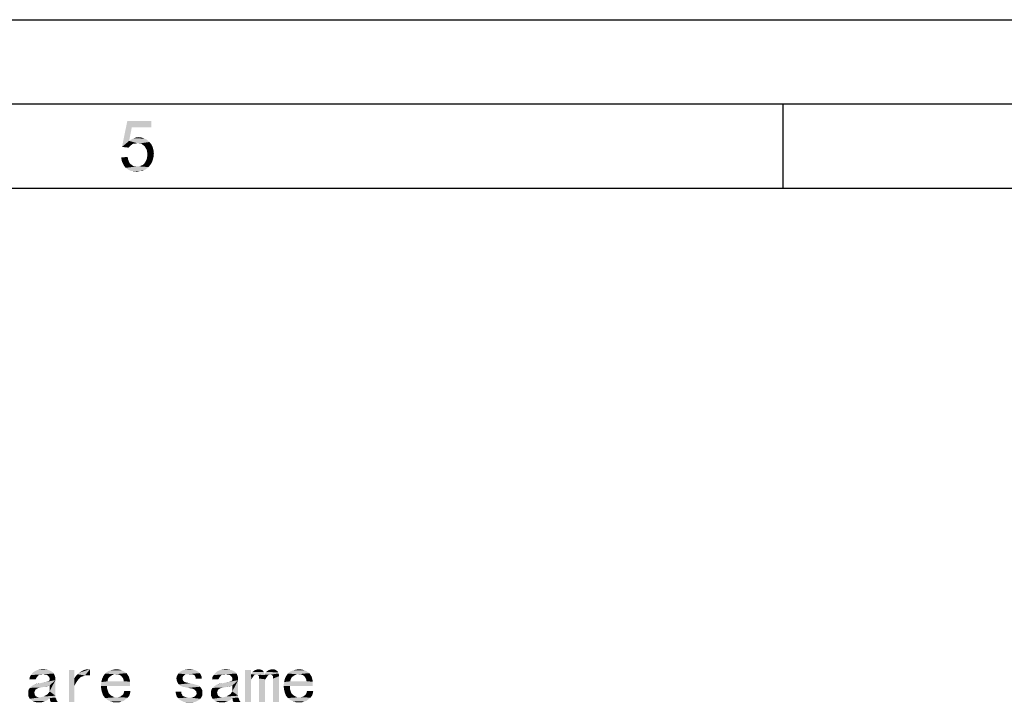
# Model space of a CAD drawing. Header units: millimetres. Extents: x 0 to 594, y 1 to 420.
# Tile 117 of 214: x 329 to 387, y 380 to 420. Entities that reach past the tile are written whole.
import ezdxf

# ---------------------------------------------------------------- set-up
doc = ezdxf.new("R2010")
doc.units = ezdxf.units.MM
doc.header["$LTSCALE"] = 32.67
doc.layers.add('61765N-2-A-2_DXF_FORMAT', color=7, linetype='CONTINUOUS')
doc.layers.add('61765N-2-A-2_DXF_TEXT', color=7, linetype='CONTINUOUS')

msp = doc.modelspace()

# ---------------------------------------------------------------- linework, layer by layer
at = {"layer": '61765N-2-A-2_DXF_FORMAT', "color": 2, "linetype": 'Continuous'}
for p, q in [((0, 420), (594, 420)), ((20, 415), (589, 415)), ((374.375, 410), (374.375, 415))]:
    msp.add_line(p, q, dxfattribs=at)
at = {"layer": '61765N-2-A-2_DXF_FORMAT', "color": 7, "linetype": 'Continuous'}
msp.add_line((25, 410), (584, 410), dxfattribs=at)
at = {"layer": '61765N-2-A-2_DXF_FORMAT', "color": 2, "linetype": 'Continuous'}
for points in [[(335.7087, 413.6113), (335.131, 412.4558), (335.4421, 413.9891)], [(335.4421, 413.9891), (336.8643, 413.9891), (335.7087, 413.6113)], [(335.7087, 413.6113), (336.8643, 413.9891), (336.8643, 413.6113)], [(335.7087, 413.6113), (335.5532, 412.8113), (335.131, 412.4558)], [(335.5532, 412.8113), (335.8421, 412.6558), (335.131, 412.4558)], [(335.8421, 412.6558), (335.7754, 412.6336), (335.131, 412.4558)], [(335.7754, 412.6336), (335.7087, 412.5891), (335.131, 412.4558)], [(335.7087, 412.5891), (335.5976, 412.5002), (335.131, 412.4558)], [(336.5976, 412.878), (335.5532, 412.8113), (335.6865, 412.9002)], [(335.5532, 412.8113), (336.5976, 412.878), (336.7532, 412.7447)], [(335.5532, 412.8113), (336.7532, 412.7447), (336.0199, 412.678)], [(335.5532, 412.8113), (336.0199, 412.678), (335.8421, 412.6558)], [(336.4643, 412.9447), (335.6865, 412.9002), (335.8199, 412.9669)], [(335.6865, 412.9002), (336.4643, 412.9447), (336.5976, 412.878)], [(336.2865, 413.0113), (335.8199, 412.9669), (335.9532, 413.0113)], [(335.8199, 412.9669), (336.2865, 413.0113), (336.4643, 412.9447)], [(335.8421, 412.6558), (336.0199, 412.678), (335.931, 412.6558)], [(335.9532, 413.0113), (336.1087, 413.0336), (336.2865, 413.0113)], [(336.1532, 412.6558), (336.0199, 412.678), (336.7532, 412.7447)], [(336.2865, 412.6336), (336.1532, 412.6558), (336.7532, 412.7447)], [(336.2865, 412.6336), (336.7532, 412.7447), (336.8643, 412.6113)], [(336.8643, 412.6113), (336.3754, 412.5669), (336.2865, 412.6336)], [(336.4643, 412.5002), (336.3754, 412.5669), (336.8643, 412.6113)], [(336.4643, 412.5002), (336.8643, 412.6113), (336.9532, 412.4336)], [(335.131, 412.4558), (335.5976, 412.5002), (335.5087, 412.4113)], [(336.9532, 412.4336), (336.531, 412.3891), (336.4643, 412.5002)], [(336.5976, 412.278), (336.531, 412.3891), (336.9532, 412.4336)], [(336.5976, 412.278), (336.9532, 412.4336), (336.9976, 412.2558)], [(336.9976, 412.2558), (336.6199, 412.1447), (336.5976, 412.278)], [(336.6199, 412.1447), (336.9976, 412.2558), (337.0199, 412.0558)], [(337.0199, 412.0558), (336.6421, 412.0113), (336.6199, 412.1447)], [(336.6199, 411.8558), (336.6421, 412.0113), (337.0199, 412.0558)], [(336.6199, 411.8558), (337.0199, 412.0558), (336.9976, 411.8558)], [(335.0865, 411.8336), (335.4643, 411.8558), (335.4865, 411.7224)], [(335.4865, 411.7224), (335.1087, 411.6336), (335.0865, 411.8336)], [(335.1087, 411.6336), (335.4865, 411.7224), (335.531, 411.6113)], [(335.531, 411.6113), (335.1754, 411.478), (335.1087, 411.6336)], [(335.531, 411.6113), (335.5754, 411.5002), (335.1754, 411.478)], [(335.1754, 411.478), (335.5754, 411.5002), (335.6421, 411.4336)], [(335.6421, 411.4336), (335.2421, 411.3447), (335.1754, 411.478)], [(335.6421, 411.4336), (335.731, 411.3669), (335.2421, 411.3447)], [(336.2643, 411.3447), (336.3754, 411.3891), (336.8865, 411.5002)], [(336.2643, 411.3447), (336.8865, 411.5002), (336.7754, 411.3447)], [(336.3754, 411.3891), (336.4643, 411.478), (336.8865, 411.5002)], [(336.8865, 411.5002), (336.4643, 411.478), (336.531, 411.5891)], [(336.9532, 411.678), (336.531, 411.5891), (336.5976, 411.7224)], [(336.531, 411.5891), (336.9532, 411.678), (336.8865, 411.5002)], [(336.9976, 411.8558), (336.5976, 411.7224), (336.6199, 411.8558)], [(336.5976, 411.7224), (336.9976, 411.8558), (336.9532, 411.678)], [(335.2421, 411.3447), (335.731, 411.3669), (335.7976, 411.3224)], [(335.7976, 411.3224), (335.3532, 411.2113), (335.2421, 411.3447)], [(335.7976, 411.3224), (335.9087, 411.3002), (335.3532, 411.2113)], [(336.1532, 411.3002), (336.7087, 411.2558), (335.3532, 411.2113)], [(336.0199, 411.3002), (336.1532, 411.3002), (335.3532, 411.2113)], [(335.9087, 411.3002), (336.0199, 411.3002), (335.3532, 411.2113)], [(335.3532, 411.2113), (336.7087, 411.2558), (336.6199, 411.1891)], [(336.6199, 411.1891), (335.5087, 411.1002), (335.3532, 411.2113)], [(336.6199, 411.1891), (336.531, 411.1224), (335.5087, 411.1002)], [(335.5087, 411.1002), (336.531, 411.1224), (336.4421, 411.078)], [(336.4421, 411.078), (335.6421, 411.0336), (335.5087, 411.1002)], [(336.2421, 411.0336), (335.6421, 411.0336), (336.4421, 411.078)], [(336.2421, 411.0336), (335.8199, 411.0113), (335.6421, 411.0336)], [(335.8199, 411.0113), (336.2421, 411.0336), (336.131, 411.0113)], [(336.131, 411.0113), (336.0199, 410.9891), (335.8199, 411.0113)], [(336.7754, 411.3447), (336.1532, 411.3002), (336.2643, 411.3447)], [(336.1532, 411.3002), (336.7754, 411.3447), (336.7087, 411.2558)], [(336.2421, 411.0336), (336.4421, 411.078), (336.3532, 411.0336)]]:
    msp.add_solid(points, dxfattribs=at)
at = {"layer": '61765N-2-A-2_DXF_TEXT', "color": 2, "linetype": 'Continuous'}
for points in [[(330.1846, 381.1229), (330.1385, 381.0767), (329.6538, 381.0075)], [(330.1846, 381.1229), (329.6538, 381.0075), (329.7231, 381.1229)], [(329.6538, 381.0075), (330.1385, 381.0767), (330.0692, 380.9844)], [(331.0846, 381.2152), (330.4385, 381.169), (329.7231, 381.1229)], [(331.0846, 381.2152), (329.7231, 381.1229), (329.7923, 381.2152)], [(330.4385, 381.169), (330.2538, 381.1459), (329.7231, 381.1229)], [(329.7231, 381.1229), (330.2538, 381.1459), (330.1846, 381.1229)], [(330.9923, 381.3075), (329.7923, 381.2152), (329.8846, 381.3075)], [(329.7923, 381.2152), (330.9923, 381.3075), (331.0846, 381.2152)], [(330.8769, 381.3767), (329.8846, 381.3075), (330, 381.3767)], [(329.8846, 381.3075), (330.8769, 381.3767), (330.9923, 381.3075)], [(330.7615, 381.4229), (330, 381.3767), (330.1154, 381.4229)], [(330, 381.3767), (330.7615, 381.4229), (330.8769, 381.3767)], [(330.6, 381.4459), (330.1154, 381.4229), (330.2769, 381.4459)], [(330.1154, 381.4229), (330.6, 381.4459), (330.7615, 381.4229)], [(330.2538, 381.1459), (330.4385, 381.169), (330.3461, 381.1459)], [(330.2769, 381.4459), (330.4385, 381.469), (330.6, 381.4459)], [(330.5538, 381.1459), (330.4385, 381.169), (331.0846, 381.2152)], [(330.6461, 381.1459), (330.5538, 381.1459), (331.0846, 381.2152)], [(330.7154, 381.0998), (330.6461, 381.1459), (331.0846, 381.2152)], [(330.7154, 381.0998), (331.0846, 381.2152), (331.1308, 381.0998)], [(331.1308, 381.0998), (330.7615, 381.0536), (330.7154, 381.0998)], [(330.8308, 380.9613), (330.7615, 381.0536), (331.1308, 381.0998)], [(330.8308, 380.9613), (331.1308, 381.0998), (331.1769, 380.9613)], [(332.3077, 381.4229), (332.3077, 380.9382), (331.9846, 379.5305)], [(332.3077, 381.4229), (331.9846, 379.5305), (331.9846, 381.4229)], [(332.8154, 381.0536), (332.3077, 380.9382), (332.4, 381.0767)], [(332.8154, 381.0536), (332.6769, 381.0075), (332.3077, 380.9382)], [(332.9308, 381.0998), (332.4, 381.0767), (332.4923, 381.169)], [(332.4, 381.0767), (332.9308, 381.0998), (332.8154, 381.0536)], [(332.4923, 381.169), (332.5846, 381.2613), (333.2308, 381.469)], [(332.9308, 381.0998), (332.4923, 381.169), (333.2308, 381.469)], [(332.5846, 381.2613), (332.7, 381.3305), (333.2308, 381.469)], [(332.7, 381.3305), (332.8154, 381.3998), (333.2308, 381.469)], [(332.8154, 381.3998), (332.9538, 381.4459), (333.2308, 381.469)], [(333.0692, 381.0998), (332.9308, 381.0998), (333.2308, 381.469)], [(333.2308, 381.469), (332.9538, 381.4459), (333.0923, 381.469)], [(333.0692, 381.0998), (333.2308, 381.469), (333.2308, 381.0998)], [(334.4077, 381.0305), (333.9461, 380.8921), (334.0154, 381.0536)], [(334.4077, 381.0305), (334.3385, 380.9613), (333.9461, 380.8921)], [(334.6846, 381.169), (334.0154, 381.0536), (334.1308, 381.2152)], [(334.6846, 381.169), (334.6154, 381.1459), (334.0154, 381.0536)], [(334.6154, 381.1459), (334.5461, 381.1229), (334.0154, 381.0536)], [(334.5461, 381.1229), (334.4769, 381.0767), (334.0154, 381.0536)], [(334.0154, 381.0536), (334.4769, 381.0767), (334.4077, 381.0305)], [(335.2615, 381.3305), (335.4, 381.2382), (334.1308, 381.2152)], [(335.2615, 381.3305), (334.1308, 381.2152), (334.2692, 381.3305)], [(334.6846, 381.169), (334.1308, 381.2152), (335.4, 381.2382)], [(335.1231, 381.3998), (334.2692, 381.3305), (334.4308, 381.3998)], [(334.2692, 381.3305), (335.1231, 381.3998), (335.2615, 381.3305)], [(334.9846, 381.4459), (334.4308, 381.3998), (334.6154, 381.4459)], [(334.4308, 381.3998), (334.9846, 381.4459), (335.1231, 381.3998)], [(334.6154, 381.4459), (334.8, 381.469), (334.9846, 381.4459)], [(334.7769, 381.169), (334.6846, 381.169), (335.4, 381.2382)], [(334.8692, 381.169), (334.7769, 381.169), (335.4, 381.2382)], [(334.8692, 381.169), (335.4, 381.2382), (335.4461, 381.169)], [(335.4461, 381.169), (334.9385, 381.1459), (334.8692, 381.169)], [(335.0077, 381.1229), (334.9385, 381.1459), (335.4461, 381.169)], [(335.0077, 381.1229), (335.4461, 381.169), (335.4923, 381.0998)], [(335.4923, 381.0998), (335.0769, 381.0767), (335.0077, 381.1229)], [(335.1231, 381.0305), (335.0769, 381.0767), (335.4923, 381.0998)], [(335.1231, 381.0305), (335.4923, 381.0998), (335.5385, 381.0305)], [(335.5385, 381.0305), (335.1692, 380.9613), (335.1231, 381.0305)], [(335.1692, 380.9613), (335.5385, 381.0305), (335.5615, 380.9382)], [(338.7461, 381.0305), (338.7231, 380.9844), (338.3538, 380.9382)], [(338.7461, 381.0305), (338.3538, 380.9382), (338.3769, 381.0305)], [(338.8154, 381.0998), (338.3769, 381.0305), (338.4231, 381.1229)], [(338.8154, 381.0998), (338.7692, 381.0536), (338.3769, 381.0305)], [(338.3769, 381.0305), (338.7692, 381.0536), (338.7461, 381.0305)], [(338.9308, 381.169), (338.4231, 381.1229), (338.4692, 381.2152)], [(338.9308, 381.169), (338.8615, 381.1459), (338.4231, 381.1229)], [(338.4231, 381.1229), (338.8615, 381.1459), (338.8154, 381.0998)], [(339.6692, 381.3075), (339.7385, 381.2382), (338.4692, 381.2152)], [(339.6692, 381.3075), (338.4692, 381.2152), (338.5615, 381.3075)], [(338.9308, 381.169), (338.4692, 381.2152), (339.7385, 381.2382)], [(339.5538, 381.3767), (338.5615, 381.3075), (338.6769, 381.3767)], [(338.5615, 381.3075), (339.5538, 381.3767), (339.6692, 381.3075)], [(339.4385, 381.4229), (338.6769, 381.3767), (338.7923, 381.4229)], [(338.6769, 381.3767), (339.4385, 381.4229), (339.5538, 381.3767)], [(339.2769, 381.4459), (338.7923, 381.4229), (338.9538, 381.4459)], [(338.7923, 381.4229), (339.2769, 381.4459), (339.4385, 381.4229)], [(339.0231, 381.169), (338.9308, 381.169), (339.7385, 381.2382)], [(338.9538, 381.4459), (339.1385, 381.469), (339.2769, 381.4459)], [(339.1385, 381.169), (339.0231, 381.169), (339.7385, 381.2382)], [(339.2769, 381.169), (339.1385, 381.169), (339.7385, 381.2382)], [(339.2769, 381.169), (339.7385, 381.2382), (339.8077, 381.1459)], [(339.8077, 381.1459), (339.4154, 381.1229), (339.2769, 381.169)], [(339.4615, 381.0767), (339.4154, 381.1229), (339.8077, 381.1459)], [(339.4846, 381.0305), (339.4615, 381.0767), (339.8077, 381.1459)], [(339.4846, 381.0305), (339.8077, 381.1459), (339.8538, 381.0305)], [(339.8538, 381.0305), (339.5077, 380.9844), (339.4846, 381.0305)], [(339.5077, 380.9152), (339.5077, 380.9844), (339.8538, 381.0305)], [(339.5077, 380.9152), (339.8538, 381.0305), (339.8538, 380.9152)], [(341.0308, 381.1229), (340.9846, 381.0767), (340.5, 381.0075)], [(341.0308, 381.1229), (340.5, 381.0075), (340.5692, 381.1229)], [(340.5, 381.0075), (340.9846, 381.0767), (340.9154, 380.9844)], [(341.9308, 381.2152), (341.2846, 381.169), (340.5692, 381.1229)], [(341.9308, 381.2152), (340.5692, 381.1229), (340.6385, 381.2152)], [(341.2846, 381.169), (341.1, 381.1459), (340.5692, 381.1229)], [(340.5692, 381.1229), (341.1, 381.1459), (341.0308, 381.1229)], [(341.8385, 381.3075), (340.6385, 381.2152), (340.7308, 381.3075)], [(340.6385, 381.2152), (341.8385, 381.3075), (341.9308, 381.2152)], [(341.7231, 381.3767), (340.7308, 381.3075), (340.8461, 381.3767)], [(340.7308, 381.3075), (341.7231, 381.3767), (341.8385, 381.3075)], [(341.6077, 381.4229), (340.8461, 381.3767), (340.9615, 381.4229)], [(340.8461, 381.3767), (341.6077, 381.4229), (341.7231, 381.3767)], [(341.4461, 381.4459), (340.9615, 381.4229), (341.1231, 381.4459)], [(340.9615, 381.4229), (341.4461, 381.4459), (341.6077, 381.4229)], [(341.1, 381.1459), (341.2846, 381.169), (341.1923, 381.1459)], [(341.1231, 381.4459), (341.2846, 381.469), (341.4461, 381.4459)], [(341.4, 381.1459), (341.2846, 381.169), (341.9308, 381.2152)], [(341.4923, 381.1459), (341.4, 381.1459), (341.9308, 381.2152)], [(341.5615, 381.0998), (341.4923, 381.1459), (341.9308, 381.2152)], [(341.5615, 381.0998), (341.9308, 381.2152), (341.9769, 381.0998)], [(341.9769, 381.0998), (341.6077, 381.0536), (341.5615, 381.0998)], [(341.6769, 380.9613), (341.6077, 381.0536), (341.9769, 381.0998)], [(341.6769, 380.9613), (341.9769, 381.0998), (342.0231, 380.9613)], [(342.7846, 381.4229), (342.7846, 381.169), (342.4385, 379.5305)], [(342.7846, 381.4229), (342.4385, 379.5305), (342.4385, 381.4229)], [(342.7846, 381.169), (342.8077, 380.869), (342.4385, 379.5305)], [(343.5461, 381.3075), (342.7846, 381.169), (342.8769, 381.3075)], [(342.7846, 381.169), (343.5461, 381.3075), (343.5923, 381.169)], [(342.7846, 381.169), (343.5923, 381.169), (343.0615, 381.1459)], [(342.7846, 381.169), (343.0615, 381.1459), (342.9923, 381.1229)], [(342.7846, 381.169), (342.9923, 381.1229), (342.9461, 381.0767)], [(342.7846, 381.169), (342.9461, 381.0767), (342.9, 381.0075)], [(342.7846, 381.169), (342.9, 381.0075), (342.8538, 380.9382)], [(342.7846, 381.169), (342.8538, 380.9382), (342.8077, 380.869)], [(343.4769, 381.3998), (342.8769, 381.3075), (342.9923, 381.3998)], [(342.8769, 381.3075), (343.4769, 381.3998), (343.5461, 381.3075)], [(343.3615, 381.4459), (343.4308, 381.4229), (342.9923, 381.3998)], [(343.3615, 381.4459), (342.9923, 381.3998), (343.1077, 381.4459)], [(342.9923, 381.3998), (343.4308, 381.4229), (343.4769, 381.3998)], [(343.1077, 381.1459), (343.0615, 381.1459), (343.5923, 381.169)], [(343.3154, 381.469), (343.1077, 381.4459), (343.2461, 381.469)], [(343.1077, 381.4459), (343.3154, 381.469), (343.3615, 381.4459)], [(343.1538, 381.1459), (343.1077, 381.1459), (343.5923, 381.169)], [(343.8923, 381.1459), (343.1538, 381.1459), (343.5923, 381.169)], [(343.8923, 381.1459), (343.2, 381.1229), (343.1538, 381.1459)], [(343.2, 381.1229), (343.8923, 381.1459), (343.8231, 381.1229)], [(343.8231, 381.1229), (343.2231, 381.0998), (343.2, 381.1229)], [(343.2461, 381.0767), (343.2231, 381.0998), (343.8231, 381.1229)], [(343.2461, 381.0767), (343.8231, 381.1229), (343.7769, 381.0767)], [(343.7769, 381.0767), (343.2692, 381.0075), (343.2461, 381.0767)], [(343.2692, 381.0075), (343.7769, 381.0767), (343.7308, 381.0075)], [(344.4, 381.2844), (343.5923, 381.169), (343.6846, 381.3075)], [(344.4, 381.2844), (344.4231, 381.2152), (343.5923, 381.169)], [(343.8923, 381.1459), (343.5923, 381.169), (344.4231, 381.2152)], [(344.2846, 381.3998), (344.3538, 381.3536), (343.6846, 381.3075)], [(344.2846, 381.3998), (343.6846, 381.3075), (343.8, 381.3998)], [(343.6846, 381.3075), (344.3538, 381.3536), (344.4, 381.2844)], [(344.2154, 381.4459), (343.8, 381.3998), (343.9154, 381.4459)], [(343.8, 381.3998), (344.2154, 381.4459), (344.2846, 381.3998)], [(343.9385, 381.1459), (343.8923, 381.1459), (344.4231, 381.2152)], [(344.1461, 381.469), (343.9154, 381.4459), (344.0308, 381.469)], [(343.9154, 381.4459), (344.1461, 381.469), (344.2154, 381.4459)], [(343.9846, 381.1459), (343.9385, 381.1459), (344.4231, 381.2152)], [(343.9846, 381.1459), (344.4231, 381.2152), (344.4461, 381.1459)], [(344.4461, 381.1459), (344.0308, 381.1229), (343.9846, 381.1459)], [(344.0538, 381.0998), (344.0308, 381.1229), (344.4461, 381.1459)], [(344.0769, 381.0767), (344.0538, 381.0998), (344.4461, 381.1459)], [(344.0769, 381.0767), (344.4461, 381.1459), (344.4461, 381.0536)], [(344.4461, 381.0536), (344.1, 381.0075), (344.0769, 381.0767)], [(344.1, 380.9152), (344.1, 381.0075), (344.4461, 381.0536)], [(344.1, 379.5305), (344.1, 380.9152), (344.4461, 381.0536)], [(344.1, 379.5305), (344.4461, 381.0536), (344.4461, 379.5305)], [(345.2538, 381.0305), (344.7923, 380.8921), (344.8615, 381.0536)], [(345.2538, 381.0305), (345.1846, 380.9613), (344.7923, 380.8921)], [(345.5308, 381.169), (344.8615, 381.0536), (344.9769, 381.2152)], [(345.5308, 381.169), (345.4615, 381.1459), (344.8615, 381.0536)], [(345.4615, 381.1459), (345.3923, 381.1229), (344.8615, 381.0536)], [(345.3923, 381.1229), (345.3231, 381.0767), (344.8615, 381.0536)], [(344.8615, 381.0536), (345.3231, 381.0767), (345.2538, 381.0305)], [(346.1077, 381.3305), (346.2461, 381.2382), (344.9769, 381.2152)], [(346.1077, 381.3305), (344.9769, 381.2152), (345.1154, 381.3305)], [(345.5308, 381.169), (344.9769, 381.2152), (346.2461, 381.2382)], [(345.9692, 381.3998), (345.1154, 381.3305), (345.2769, 381.3998)], [(345.1154, 381.3305), (345.9692, 381.3998), (346.1077, 381.3305)], [(345.8308, 381.4459), (345.2769, 381.3998), (345.4615, 381.4459)], [(345.2769, 381.3998), (345.8308, 381.4459), (345.9692, 381.3998)], [(345.4615, 381.4459), (345.6461, 381.469), (345.8308, 381.4459)], [(345.6231, 381.169), (345.5308, 381.169), (346.2461, 381.2382)], [(345.7154, 381.169), (345.6231, 381.169), (346.2461, 381.2382)], [(345.7154, 381.169), (346.2461, 381.2382), (346.2923, 381.169)], [(346.2923, 381.169), (345.7846, 381.1459), (345.7154, 381.169)], [(345.8538, 381.1229), (345.7846, 381.1459), (346.2923, 381.169)], [(345.8538, 381.1229), (346.2923, 381.169), (346.3385, 381.0998)], [(346.3385, 381.0998), (345.9231, 381.0767), (345.8538, 381.1229)], [(345.9692, 381.0305), (345.9231, 381.0767), (346.3385, 381.0998)], [(345.9692, 381.0305), (346.3385, 381.0998), (346.3846, 381.0305)], [(346.3846, 381.0305), (346.0154, 380.9613), (345.9692, 381.0305)], [(346.0154, 380.9613), (346.3846, 381.0305), (346.4077, 380.9382)], [(330.0692, 380.9844), (329.6308, 380.869), (329.6538, 381.0075)], [(329.6308, 380.869), (330.0692, 380.9844), (330, 380.869)], [(330.8308, 380.4998), (329.7231, 380.4305), (329.8154, 380.4998)], [(330.6, 380.4305), (329.7231, 380.4305), (330.8308, 380.4998)], [(329.8154, 380.4998), (329.9308, 380.569), (331.1769, 380.8229)], [(330.8308, 380.4998), (329.8154, 380.4998), (331.1769, 380.8229)], [(329.9308, 380.569), (330.2538, 380.6382), (331.1769, 380.8229)], [(329.9308, 380.569), (330.0923, 380.6152), (330.2538, 380.6382)], [(330.2538, 380.6382), (330.4615, 380.6844), (331.1769, 380.8229)], [(330.4615, 380.6844), (330.6692, 380.7305), (331.1769, 380.8229)], [(330.6, 380.4305), (330.8308, 380.4998), (330.6461, 380.4305)], [(330.6692, 380.7305), (330.7385, 380.7536), (331.1769, 380.8229)], [(330.7385, 380.7536), (330.7846, 380.7767), (331.1769, 380.8229)], [(331.1769, 380.8229), (330.7846, 380.7767), (330.8308, 380.8229)], [(331.1769, 380.9613), (330.8308, 380.8459), (330.8308, 380.9613)], [(330.8308, 380.8229), (330.8308, 380.8459), (331.1769, 380.9613)], [(330.8308, 380.8229), (331.1769, 380.9613), (331.1769, 380.8229)], [(330.8308, 380.1536), (330.8308, 380.4998), (331.1769, 380.8229)], [(330.8308, 380.1536), (331.1769, 380.8229), (331.1769, 379.8998)], [(332.3077, 380.9382), (332.3077, 380.4998), (331.9846, 379.5305)], [(331.9846, 379.5305), (332.3077, 380.4998), (332.3077, 379.5305)], [(332.3077, 380.9382), (332.6769, 381.0075), (332.5846, 380.9152)], [(332.3077, 380.9382), (332.5846, 380.9152), (332.4923, 380.7998)], [(332.3077, 380.9382), (332.4923, 380.7998), (332.4, 380.6613)], [(332.3077, 380.9382), (332.4, 380.6613), (332.3077, 380.4998)], [(335.6077, 380.6152), (333.8769, 380.4767), (333.9, 380.7075)], [(334.2461, 380.4767), (333.8769, 380.4767), (335.6077, 380.6152)], [(334.2461, 380.4767), (333.9, 380.269), (333.8769, 380.4767)], [(334.2923, 380.869), (333.9, 380.7075), (333.9461, 380.8921)], [(334.2923, 380.869), (334.2692, 380.7536), (333.9, 380.7075)], [(335.2385, 380.7536), (335.6077, 380.7305), (333.9, 380.7075)], [(334.2692, 380.7536), (335.2385, 380.7536), (333.9, 380.7075)], [(333.9, 380.7075), (335.6077, 380.7305), (335.6077, 380.6152)], [(334.2461, 380.4767), (334.2461, 380.3152), (333.9, 380.269)], [(333.9461, 380.8921), (334.3385, 380.9613), (334.2923, 380.869)], [(334.2461, 380.4767), (335.6077, 380.6152), (335.6077, 380.4767)], [(335.5615, 380.9382), (335.2154, 380.869), (335.1692, 380.9613)], [(335.2154, 380.869), (335.5615, 380.9382), (335.5846, 380.8459)], [(335.5846, 380.8459), (335.2385, 380.7536), (335.2154, 380.869)], [(335.2385, 380.7536), (335.5846, 380.8459), (335.6077, 380.7305)], [(338.3538, 380.9382), (338.7231, 380.9844), (338.7231, 380.9152)], [(338.7231, 380.9152), (338.3769, 380.8229), (338.3538, 380.9382)], [(338.7231, 380.9152), (338.7231, 380.869), (338.3769, 380.8229)], [(338.3769, 380.8229), (338.7231, 380.869), (338.7461, 380.8229)], [(338.7461, 380.8229), (338.4, 380.7305), (338.3769, 380.8229)], [(338.7461, 380.8229), (338.7692, 380.7767), (338.4, 380.7305)], [(338.4, 380.7305), (338.7692, 380.7767), (338.8154, 380.7305)], [(338.8154, 380.7305), (338.4461, 380.6382), (338.4, 380.7305)], [(338.8154, 380.7305), (338.8615, 380.7075), (338.4461, 380.6382)], [(338.8615, 380.7075), (338.9308, 380.6844), (338.4461, 380.6382)], [(338.9308, 380.6844), (339.0461, 380.6613), (338.4461, 380.6382)], [(338.4461, 380.6382), (339.0461, 380.6613), (339.1615, 380.6382)], [(339.1615, 380.6382), (338.5154, 380.569), (338.4461, 380.6382)], [(339.1615, 380.6382), (339.3692, 380.5921), (338.5154, 380.569)], [(338.5154, 380.569), (339.3692, 380.5921), (339.5308, 380.5459)], [(339.5308, 380.5459), (338.5846, 380.4998), (338.5154, 380.569)], [(338.5846, 380.4998), (339.5308, 380.5459), (339.6692, 380.4998)], [(339.6692, 380.4998), (338.7231, 380.4305), (338.5846, 380.4998)], [(338.7231, 380.4305), (339.6692, 380.4998), (339.7615, 380.4305)], [(340.9154, 380.9844), (340.4769, 380.869), (340.5, 381.0075)], [(340.4769, 380.869), (340.9154, 380.9844), (340.8461, 380.869)], [(341.6769, 380.4998), (340.5692, 380.4305), (340.6615, 380.4998)], [(341.4461, 380.4305), (340.5692, 380.4305), (341.6769, 380.4998)], [(340.6615, 380.4998), (340.7769, 380.569), (342.0231, 380.8229)], [(341.6769, 380.4998), (340.6615, 380.4998), (342.0231, 380.8229)], [(340.7769, 380.569), (341.1, 380.6382), (342.0231, 380.8229)], [(340.7769, 380.569), (340.9385, 380.6152), (341.1, 380.6382)], [(341.1, 380.6382), (341.3077, 380.6844), (342.0231, 380.8229)], [(341.3077, 380.6844), (341.5154, 380.7305), (342.0231, 380.8229)], [(341.4461, 380.4305), (341.6769, 380.4998), (341.4923, 380.4305)], [(341.5154, 380.7305), (341.5846, 380.7536), (342.0231, 380.8229)], [(341.5846, 380.7536), (341.6308, 380.7767), (342.0231, 380.8229)], [(342.0231, 380.8229), (341.6308, 380.7767), (341.6769, 380.8229)], [(342.0231, 380.9613), (341.6769, 380.8459), (341.6769, 380.9613)], [(341.6769, 380.8229), (341.6769, 380.8459), (342.0231, 380.9613)], [(341.6769, 380.8229), (342.0231, 380.9613), (342.0231, 380.8229)], [(341.6769, 380.1536), (341.6769, 380.4998), (342.0231, 380.8229)], [(341.6769, 380.1536), (342.0231, 380.8229), (342.0231, 379.8998)], [(342.8077, 380.869), (342.7846, 380.7767), (342.4385, 379.5305)], [(342.7846, 380.7767), (342.7846, 380.6844), (342.4385, 379.5305)], [(342.4385, 379.5305), (342.7846, 380.6844), (342.7846, 379.5305)], [(343.7308, 381.0075), (343.6846, 380.9382), (343.2692, 380.9152)], [(343.7308, 381.0075), (343.2692, 380.9152), (343.2692, 381.0075)], [(343.2692, 380.9152), (343.6846, 380.9382), (343.6385, 380.869)], [(343.6385, 380.869), (343.2692, 379.5305), (343.2692, 380.9152)], [(343.6385, 380.869), (343.6154, 380.7767), (343.2692, 379.5305)], [(343.6154, 380.7767), (343.6154, 380.6844), (343.2692, 379.5305)], [(343.2692, 379.5305), (343.6154, 380.6844), (343.6154, 379.5305)], [(346.4538, 380.6152), (344.7231, 380.4767), (344.7461, 380.7075)], [(345.0923, 380.4767), (344.7231, 380.4767), (346.4538, 380.6152)], [(345.0923, 380.4767), (344.7461, 380.269), (344.7231, 380.4767)], [(345.1385, 380.869), (344.7461, 380.7075), (344.7923, 380.8921)], [(345.1385, 380.869), (345.1154, 380.7536), (344.7461, 380.7075)], [(346.0846, 380.7536), (346.4538, 380.7305), (344.7461, 380.7075)], [(345.1154, 380.7536), (346.0846, 380.7536), (344.7461, 380.7075)], [(344.7461, 380.7075), (346.4538, 380.7305), (346.4538, 380.6152)], [(345.0923, 380.4767), (345.0923, 380.3152), (344.7461, 380.269)], [(344.7923, 380.8921), (345.1846, 380.9613), (345.1385, 380.869)], [(345.0923, 380.4767), (346.4538, 380.6152), (346.4538, 380.4767)], [(346.4077, 380.9382), (346.0615, 380.869), (346.0154, 380.9613)], [(346.0615, 380.869), (346.4077, 380.9382), (346.4308, 380.8459)], [(346.4308, 380.8459), (346.0846, 380.7536), (346.0615, 380.869)], [(346.0846, 380.7536), (346.4308, 380.8459), (346.4538, 380.7305)], [(329.9769, 380.2229), (329.5615, 380.1536), (329.5846, 380.2459)], [(329.9769, 380.2229), (329.9538, 380.1767), (329.5615, 380.1536)], [(329.5615, 380.1536), (329.9538, 380.1767), (329.9308, 380.1075)], [(329.9308, 380.1075), (329.5615, 380.0152), (329.5615, 380.1536)], [(329.9308, 380.1075), (329.9308, 380.0613), (329.5615, 380.0152)], [(329.5615, 380.0152), (329.9308, 380.0613), (329.9538, 379.969)], [(329.9538, 379.969), (329.5615, 379.8998), (329.5615, 380.0152)], [(329.5615, 379.8998), (329.9538, 379.969), (330, 379.8767)], [(330, 379.8767), (329.6077, 379.8075), (329.5615, 379.8998)], [(330.2077, 380.3613), (330.1154, 380.3382), (329.5846, 380.2459)], [(330.2077, 380.3613), (329.5846, 380.2459), (329.6538, 380.3613)], [(330.1154, 380.3382), (330.0461, 380.2921), (329.5846, 380.2459)], [(330.0461, 380.2921), (330, 380.269), (329.5846, 380.2459)], [(329.5846, 380.2459), (330, 380.269), (329.9769, 380.2229)], [(330, 379.8767), (330.0461, 379.8536), (329.6077, 379.8075)], [(330.6, 380.4305), (330.4385, 380.4075), (329.6538, 380.3613)], [(330.6, 380.4305), (329.6538, 380.3613), (329.7231, 380.4305)], [(330.4385, 380.4075), (330.3231, 380.3844), (329.6538, 380.3613)], [(329.6538, 380.3613), (330.3231, 380.3844), (330.2077, 380.3613)], [(330.3, 379.8075), (330.3923, 379.8305), (331.1769, 379.8998)], [(330.3, 379.8075), (331.1769, 379.8998), (331.1769, 379.7844)], [(330.3923, 379.8305), (330.4846, 379.8536), (331.1769, 379.8998)], [(330.4385, 380.4075), (330.6, 380.4305), (330.5308, 380.4075)], [(331.1769, 379.8998), (330.4846, 379.8536), (330.5538, 379.8998)], [(331.1769, 379.8998), (330.5538, 379.8998), (330.6461, 379.9459)], [(331.1769, 379.8998), (330.6461, 379.9459), (330.7154, 379.9921)], [(331.1769, 379.8998), (330.7154, 379.9921), (330.7846, 380.0844)], [(331.1769, 379.8998), (330.7846, 380.0844), (330.8308, 380.1536)], [(333.9, 380.269), (334.2461, 380.3152), (334.2923, 380.1767)], [(334.2923, 380.1767), (333.9461, 380.0844), (333.9, 380.269)], [(333.9461, 380.0844), (334.2923, 380.1767), (334.3385, 380.0382)], [(334.3385, 380.0382), (334.0154, 379.8998), (333.9461, 380.0844)], [(334.3385, 380.0382), (334.4077, 379.969), (334.0154, 379.8998)], [(334.0154, 379.8998), (334.4077, 379.969), (334.5, 379.8998)], [(334.5, 379.8998), (334.1308, 379.7613), (334.0154, 379.8998)], [(334.5, 379.8998), (334.5923, 379.8536), (334.1308, 379.7613)], [(334.8923, 379.8075), (334.9846, 379.8305), (335.5615, 379.8998)], [(334.8923, 379.8075), (335.5615, 379.8998), (335.4692, 379.7844)], [(334.9846, 379.8305), (335.0538, 379.8536), (335.5615, 379.8998)], [(335.5615, 379.8998), (335.0538, 379.8536), (335.1, 379.8998)], [(335.1, 379.8998), (335.1692, 379.9459), (335.6077, 380.0382)], [(335.1, 379.8998), (335.6077, 380.0382), (335.5615, 379.8998)], [(335.1692, 379.9459), (335.2154, 380.0152), (335.6077, 380.0382)], [(335.6077, 380.0382), (335.2154, 380.0152), (335.2385, 380.0844)], [(335.6308, 380.1767), (335.2385, 380.0844), (335.2615, 380.1767)], [(335.2385, 380.0844), (335.6308, 380.1767), (335.6077, 380.0382)], [(338.6538, 380.1305), (338.3308, 379.9921), (338.3077, 380.1305)], [(338.6538, 380.1305), (338.6538, 380.0382), (338.3308, 379.9921)], [(338.3308, 379.9921), (338.6538, 380.0382), (338.7, 379.969)], [(338.7, 379.969), (338.3769, 379.8536), (338.3308, 379.9921)], [(338.7, 379.969), (338.7231, 379.8998), (338.3769, 379.8536)], [(338.3769, 379.8536), (338.7231, 379.8998), (338.7923, 379.8536)], [(339.7615, 380.4305), (338.8615, 380.4075), (338.7231, 380.4305)], [(339.0461, 380.3613), (338.8615, 380.4075), (339.7615, 380.4305)], [(339.1846, 380.3382), (339.0461, 380.3613), (339.7615, 380.4305)], [(339.1846, 380.3382), (339.7615, 380.4305), (339.8308, 380.3382)], [(339.8308, 380.3382), (339.3231, 380.3152), (339.1846, 380.3382)], [(339.4154, 380.269), (339.3231, 380.3152), (339.8308, 380.3382)], [(339.3923, 379.8305), (339.4385, 379.8536), (339.9, 379.9229)], [(339.3923, 379.8305), (339.9, 379.9229), (339.8538, 379.8305)], [(339.4154, 380.269), (339.8308, 380.3382), (339.8769, 380.269)], [(339.8769, 380.269), (339.4615, 380.2229), (339.4154, 380.269)], [(339.4385, 379.8536), (339.4846, 379.8998), (339.9, 379.9229)], [(339.4615, 380.2229), (339.8769, 380.269), (339.9, 380.1767)], [(339.9, 380.1767), (339.5308, 380.1536), (339.4615, 380.2229)], [(339.9, 379.9229), (339.4846, 379.8998), (339.5308, 379.9459)], [(339.5538, 380.0613), (339.5308, 380.1536), (339.9, 380.1767)], [(339.5308, 379.9459), (339.5538, 380.0152), (339.9, 380.0613)], [(339.5308, 379.9459), (339.9, 380.0613), (339.9, 379.9229)], [(339.5538, 380.0613), (339.9, 380.1767), (339.9, 380.0613)], [(339.9, 380.0613), (339.5538, 380.0152), (339.5538, 380.0613)], [(340.8231, 380.2229), (340.4077, 380.1536), (340.4308, 380.2459)], [(340.8231, 380.2229), (340.8, 380.1767), (340.4077, 380.1536)], [(340.4077, 380.1536), (340.8, 380.1767), (340.7769, 380.1075)], [(340.7769, 380.1075), (340.4077, 380.0152), (340.4077, 380.1536)], [(340.7769, 380.1075), (340.7769, 380.0613), (340.4077, 380.0152)], [(340.4077, 380.0152), (340.7769, 380.0613), (340.8, 379.969)], [(340.8, 379.969), (340.4077, 379.8998), (340.4077, 380.0152)], [(340.4077, 379.8998), (340.8, 379.969), (340.8461, 379.8767)], [(340.8461, 379.8767), (340.4538, 379.8075), (340.4077, 379.8998)], [(341.0538, 380.3613), (340.9615, 380.3382), (340.4308, 380.2459)], [(341.0538, 380.3613), (340.4308, 380.2459), (340.5, 380.3613)], [(340.9615, 380.3382), (340.8923, 380.2921), (340.4308, 380.2459)], [(340.8923, 380.2921), (340.8461, 380.269), (340.4308, 380.2459)], [(340.4308, 380.2459), (340.8461, 380.269), (340.8231, 380.2229)], [(340.8461, 379.8767), (340.8923, 379.8536), (340.4538, 379.8075)], [(341.4461, 380.4305), (341.2846, 380.4075), (340.5, 380.3613)], [(341.4461, 380.4305), (340.5, 380.3613), (340.5692, 380.4305)], [(341.2846, 380.4075), (341.1692, 380.3844), (340.5, 380.3613)], [(340.5, 380.3613), (341.1692, 380.3844), (341.0538, 380.3613)], [(341.1461, 379.8075), (341.2385, 379.8305), (342.0231, 379.8998)], [(341.1461, 379.8075), (342.0231, 379.8998), (342.0231, 379.7844)], [(341.2385, 379.8305), (341.3308, 379.8536), (342.0231, 379.8998)], [(341.2846, 380.4075), (341.4461, 380.4305), (341.3769, 380.4075)], [(342.0231, 379.8998), (341.3308, 379.8536), (341.4, 379.8998)], [(342.0231, 379.8998), (341.4, 379.8998), (341.4923, 379.9459)], [(342.0231, 379.8998), (341.4923, 379.9459), (341.5615, 379.9921)], [(342.0231, 379.8998), (341.5615, 379.9921), (341.6308, 380.0844)], [(342.0231, 379.8998), (341.6308, 380.0844), (341.6769, 380.1536)], [(344.7461, 380.269), (345.0923, 380.3152), (345.1385, 380.1767)], [(345.1385, 380.1767), (344.7923, 380.0844), (344.7461, 380.269)], [(344.7923, 380.0844), (345.1385, 380.1767), (345.1846, 380.0382)], [(345.1846, 380.0382), (344.8615, 379.8998), (344.7923, 380.0844)], [(345.1846, 380.0382), (345.2538, 379.969), (344.8615, 379.8998)], [(344.8615, 379.8998), (345.2538, 379.969), (345.3461, 379.8998)], [(345.3461, 379.8998), (344.9769, 379.7613), (344.8615, 379.8998)], [(345.3461, 379.8998), (345.4385, 379.8536), (344.9769, 379.7613)], [(345.7385, 379.8075), (345.8308, 379.8305), (346.4077, 379.8998)], [(345.7385, 379.8075), (346.4077, 379.8998), (346.3154, 379.7844)], [(345.8308, 379.8305), (345.9, 379.8536), (346.4077, 379.8998)], [(346.4077, 379.8998), (345.9, 379.8536), (345.9461, 379.8998)], [(345.9461, 379.8998), (346.0154, 379.9459), (346.4538, 380.0382)], [(345.9461, 379.8998), (346.4538, 380.0382), (346.4077, 379.8998)], [(346.0154, 379.9459), (346.0615, 380.0152), (346.4538, 380.0382)], [(346.4538, 380.0382), (346.0615, 380.0152), (346.0846, 380.0844)], [(346.4769, 380.1767), (346.0846, 380.0844), (346.1077, 380.1767)], [(346.0846, 380.0844), (346.4769, 380.1767), (346.4538, 380.0382)], [(330.0461, 379.8536), (330.0923, 379.8305), (329.6077, 379.8075)], [(329.6077, 379.8075), (330.0923, 379.8305), (330.1615, 379.8075)], [(330.1615, 379.8075), (329.6538, 379.7152), (329.6077, 379.8075)], [(330.3, 379.8075), (331.1769, 379.7844), (329.6538, 379.7152)], [(330.2308, 379.8075), (330.3, 379.8075), (329.6538, 379.7152)], [(330.1615, 379.8075), (330.2308, 379.8075), (329.6538, 379.7152)], [(331.1769, 379.7844), (330.8308, 379.7613), (329.6538, 379.7152)], [(329.6538, 379.7152), (330.8308, 379.7613), (330.7846, 379.7152)], [(330.7846, 379.7152), (329.7461, 379.6459), (329.6538, 379.7152)], [(329.7461, 379.6459), (330.7846, 379.7152), (330.7154, 379.6459)], [(330.7154, 379.6459), (329.8385, 379.5767), (329.7461, 379.6459)], [(330.7154, 379.6459), (330.6231, 379.5998), (329.8385, 379.5767)], [(329.8385, 379.5767), (330.6231, 379.5998), (330.5538, 379.5767)], [(330.5538, 379.5767), (329.9538, 379.5305), (329.8385, 379.5767)], [(330.0692, 379.5075), (329.9538, 379.5305), (330.5538, 379.5767)], [(330.1846, 379.5075), (330.0692, 379.5075), (330.5538, 379.5767)], [(330.1846, 379.5075), (330.5538, 379.5767), (330.3692, 379.5075)], [(330.8308, 379.7613), (331.1769, 379.7844), (331.2231, 379.7152)], [(331.2231, 379.7152), (330.8538, 379.6921), (330.8308, 379.7613)], [(330.8538, 379.6229), (330.8538, 379.6921), (331.2231, 379.7152)], [(330.8538, 379.6229), (331.2231, 379.7152), (331.2461, 379.6229)], [(331.2461, 379.6229), (330.8769, 379.5767), (330.8538, 379.6229)], [(330.9, 379.5305), (330.8769, 379.5767), (331.2461, 379.6229)], [(330.9, 379.5305), (331.2461, 379.6229), (331.3154, 379.5305)], [(334.5923, 379.8536), (334.6846, 379.8075), (334.1308, 379.7613)], [(334.8923, 379.8075), (335.4692, 379.7844), (334.1308, 379.7613)], [(334.8, 379.8075), (334.8923, 379.8075), (334.1308, 379.7613)], [(334.6846, 379.8075), (334.8, 379.8075), (334.1308, 379.7613)], [(334.1308, 379.7613), (335.4692, 379.7844), (335.3538, 379.6921)], [(335.3538, 379.6921), (334.2692, 379.6459), (334.1308, 379.7613)], [(334.2692, 379.6459), (335.3538, 379.6921), (335.2385, 379.5998)], [(335.2385, 379.5998), (334.4308, 379.5767), (334.2692, 379.6459)], [(334.4308, 379.5767), (335.2385, 379.5998), (335.1, 379.5536)], [(335.1, 379.5536), (334.6154, 379.5075), (334.4308, 379.5767)], [(334.8, 379.5075), (334.6154, 379.5075), (335.1, 379.5536)], [(334.8, 379.5075), (335.1, 379.5536), (334.9615, 379.5075)], [(338.7923, 379.8536), (338.4461, 379.7613), (338.3769, 379.8536)], [(338.7923, 379.8536), (338.8615, 379.8305), (338.4461, 379.7613)], [(338.8615, 379.8305), (338.9538, 379.8075), (338.4461, 379.7613)], [(338.9538, 379.8075), (339.0461, 379.7844), (338.4461, 379.7613)], [(339.1385, 379.7844), (339.2308, 379.7844), (338.4461, 379.7613)], [(339.0461, 379.7844), (339.1385, 379.7844), (338.4461, 379.7613)], [(339.7846, 379.7152), (338.4461, 379.7613), (339.2308, 379.7844)], [(339.7846, 379.7152), (338.5385, 379.669), (338.4461, 379.7613)], [(338.5385, 379.669), (339.7846, 379.7152), (339.6923, 379.6459)], [(339.6923, 379.6459), (338.6538, 379.5998), (338.5385, 379.669)], [(338.6538, 379.5998), (339.6923, 379.6459), (339.5769, 379.5767)], [(339.5769, 379.5767), (338.7923, 379.5305), (338.6538, 379.5998)], [(338.7923, 379.5305), (339.5769, 379.5767), (339.4615, 379.5305)], [(339.4615, 379.5305), (338.9769, 379.5075), (338.7923, 379.5305)], [(339.1615, 379.5075), (338.9769, 379.5075), (339.4615, 379.5305)], [(339.1615, 379.5075), (339.4615, 379.5305), (339.3231, 379.5075)], [(339.2308, 379.7844), (339.3231, 379.8075), (339.8538, 379.8305)], [(339.2308, 379.7844), (339.8538, 379.8305), (339.7846, 379.7152)], [(339.8538, 379.8305), (339.3231, 379.8075), (339.3923, 379.8305)], [(340.8923, 379.8536), (340.9385, 379.8305), (340.4538, 379.8075)], [(340.4538, 379.8075), (340.9385, 379.8305), (341.0077, 379.8075)], [(341.0077, 379.8075), (340.5, 379.7152), (340.4538, 379.8075)], [(341.1461, 379.8075), (342.0231, 379.7844), (340.5, 379.7152)], [(341.0769, 379.8075), (341.1461, 379.8075), (340.5, 379.7152)], [(341.0077, 379.8075), (341.0769, 379.8075), (340.5, 379.7152)], [(342.0231, 379.7844), (341.6769, 379.7613), (340.5, 379.7152)], [(340.5, 379.7152), (341.6769, 379.7613), (341.6308, 379.7152)], [(341.6308, 379.7152), (340.5923, 379.6459), (340.5, 379.7152)], [(340.5923, 379.6459), (341.6308, 379.7152), (341.5615, 379.6459)], [(341.5615, 379.6459), (340.6846, 379.5767), (340.5923, 379.6459)], [(341.5615, 379.6459), (341.4692, 379.5998), (340.6846, 379.5767)], [(340.6846, 379.5767), (341.4692, 379.5998), (341.4, 379.5767)], [(341.4, 379.5767), (340.8, 379.5305), (340.6846, 379.5767)], [(340.9154, 379.5075), (340.8, 379.5305), (341.4, 379.5767)], [(341.0308, 379.5075), (340.9154, 379.5075), (341.4, 379.5767)], [(341.0308, 379.5075), (341.4, 379.5767), (341.2154, 379.5075)], [(341.6769, 379.7613), (342.0231, 379.7844), (342.0692, 379.7152)], [(342.0692, 379.7152), (341.7, 379.6921), (341.6769, 379.7613)], [(341.7, 379.6229), (341.7, 379.6921), (342.0692, 379.7152)], [(341.7, 379.6229), (342.0692, 379.7152), (342.0923, 379.6229)], [(342.0923, 379.6229), (341.7231, 379.5767), (341.7, 379.6229)], [(341.7461, 379.5305), (341.7231, 379.5767), (342.0923, 379.6229)], [(341.7461, 379.5305), (342.0923, 379.6229), (342.1615, 379.5305)], [(345.4385, 379.8536), (345.5308, 379.8075), (344.9769, 379.7613)], [(345.7385, 379.8075), (346.3154, 379.7844), (344.9769, 379.7613)], [(345.6461, 379.8075), (345.7385, 379.8075), (344.9769, 379.7613)], [(345.5308, 379.8075), (345.6461, 379.8075), (344.9769, 379.7613)], [(344.9769, 379.7613), (346.3154, 379.7844), (346.2, 379.6921)], [(346.2, 379.6921), (345.1154, 379.6459), (344.9769, 379.7613)], [(345.1154, 379.6459), (346.2, 379.6921), (346.0846, 379.5998)], [(346.0846, 379.5998), (345.2769, 379.5767), (345.1154, 379.6459)], [(345.2769, 379.5767), (346.0846, 379.5998), (345.9461, 379.5536)], [(345.9461, 379.5536), (345.4615, 379.5075), (345.2769, 379.5767)], [(345.6461, 379.5075), (345.4615, 379.5075), (345.9461, 379.5536)], [(345.6461, 379.5075), (345.9461, 379.5536), (345.8077, 379.5075)]]:
    msp.add_solid(points, dxfattribs=at)

doc.saveas('drawing.dxf')
